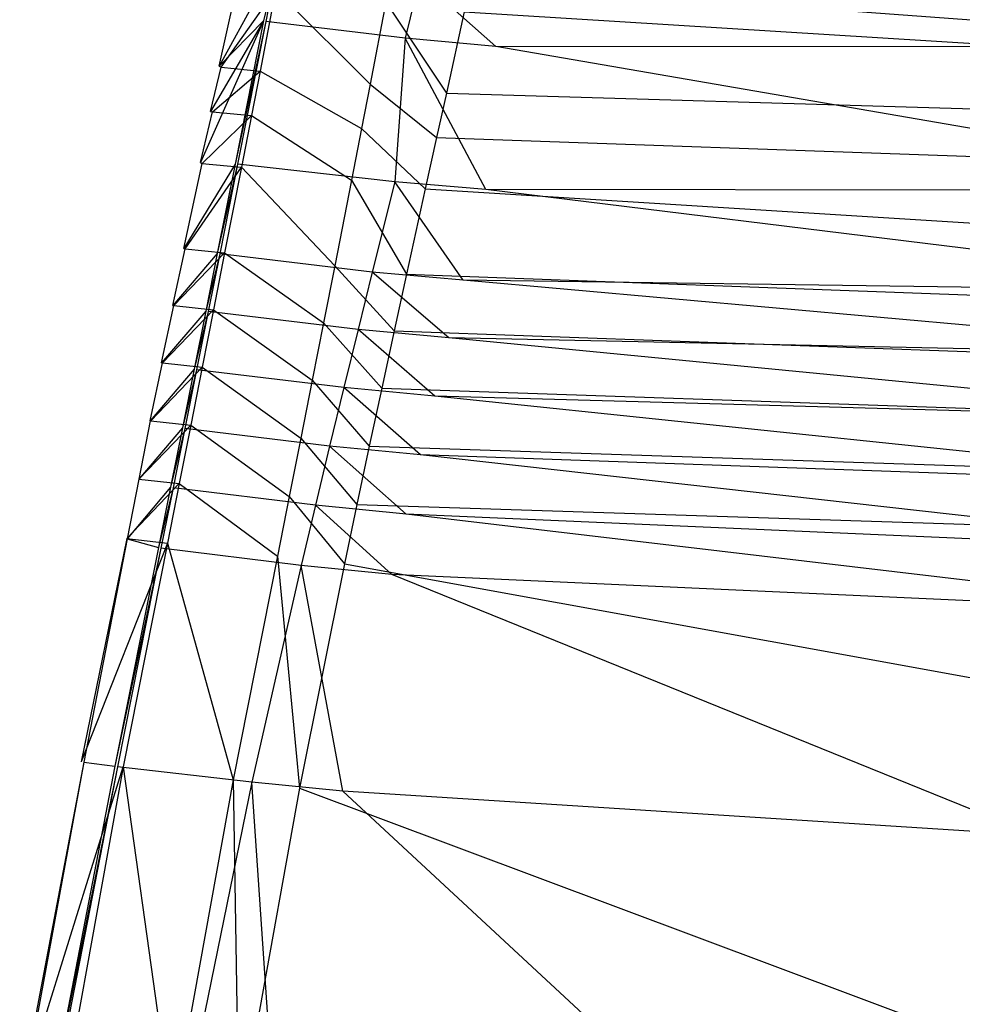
# Model space of a CAD drawing. Extents: x 0 to 0.36, y -0.55 to 0.
# Tile 8 of 25: x 0.02 to 0.06, y -0.104 to -0.062. Entities that reach past the tile are written whole.
import ezdxf

# ---------------------------------------------------------------- set-up
doc = ezdxf.new("R2010")
doc.units = 0
doc.layers.add('L0_WC_N_767710__0___REPLACEMTFO', color=7, linetype='CONTINUOUS')

msp = doc.modelspace()

# ---------------------------------------------------------------- linework, layer by layer
at = {"layer": 'L0_WC_N_767710__0___REPLACEMTFO', "color": 8}
for points, invisible_edges in [([(0.029179, -0.060431, 0.350782), (0.03088, -0.059497, 0.31563), (0.028522, -0.063822, 0.350782), (0.029179, -0.060431, 0.350782)], 13), ([(0.030406, -0.061887, 0.31563), (0.028522, -0.063822, 0.350782), (0.03088, -0.059497, 0.31563), (0.030406, -0.061887, 0.31563)], 14), ([(0.030406, -0.061887, 0.31563), (0.030987, -0.059495, 0.312764), (0.030506, -0.061918, 0.312764), (0.030406, -0.061887, 0.31563)], 13), ([(0.030987, -0.059495, 0.312764), (0.030406, -0.061887, 0.31563), (0.03088, -0.059497, 0.31563), (0.030987, -0.059495, 0.312764)], 14), ([(0.036423, -0.062634, 0.308723), (0.030506, -0.061918, 0.312764), (0.030987, -0.059495, 0.312764), (0.036423, -0.062634, 0.308723)], 14), ([(0.037046, -0.060113, 0.308722), (0.036423, -0.062634, 0.308723), (0.030987, -0.059495, 0.312764), (0.037046, -0.060113, 0.308722)], 14), ([(0.076033, -0.063011, 0.308741), (0.040911, -0.060417, 0.308724), (0.076458, -0.059864, 0.30874), (0.076033, -0.063011, 0.308741)], 14), ([(0.037046, -0.060113, 0.308722), (0.040281, -0.062986, 0.308724), (0.036423, -0.062634, 0.308723), (0.037046, -0.060113, 0.308722)], 13), ([(0.040281, -0.062986, 0.308724), (0.037046, -0.060113, 0.308722), (0.040911, -0.060417, 0.308724), (0.040281, -0.062986, 0.308724)], 14), ([(0.028522, -0.063822, 0.350782), (0.02927, -0.060439, 0.353744), (0.029179, -0.060431, 0.350782), (0.028522, -0.063822, 0.350782)], 14), ([(0.02927, -0.060439, 0.353744), (0.028522, -0.063822, 0.350782), (0.028604, -0.063871, 0.353743), (0.02927, -0.060439, 0.353744)], 13), ([(0.028604, -0.063871, 0.353743), (0.030925, -0.060574, 0.358271), (0.02927, -0.060439, 0.353744), (0.028604, -0.063871, 0.353743)], 14), ([(0.030925, -0.060574, 0.358271), (0.028604, -0.063871, 0.353743), (0.030257, -0.064032, 0.35827), (0.030925, -0.060574, 0.358271)], 13), ([(0.034939, -0.064582, 0.360143), (0.030925, -0.060574, 0.358271), (0.030257, -0.064032, 0.35827), (0.034939, -0.064582, 0.360143)], 13), ([(0.030925, -0.060574, 0.358271), (0.034939, -0.064582, 0.360143), (0.035609, -0.061107, 0.360143), (0.030925, -0.060574, 0.358271)], 14), ([(0.040911, -0.060417, 0.308724), (0.076033, -0.063011, 0.308741), (0.040281, -0.062986, 0.308724), (0.040911, -0.060417, 0.308724)], 13), ([(0.038179, -0.064968, 0.360137), (0.035609, -0.061107, 0.360143), (0.034939, -0.064582, 0.360143), (0.038179, -0.064968, 0.360137)], 13), ([(0.035609, -0.061107, 0.360143), (0.038179, -0.064968, 0.360137), (0.038936, -0.061511, 0.360135), (0.035609, -0.061107, 0.360143)], 14), ([(0.038936, -0.061511, 0.360135), (0.087988, -0.064572, 0.360137), (0.087456, -0.061111, 0.360135), (0.038936, -0.061511, 0.360135)], 14), ([(0.087988, -0.064572, 0.360137), (0.038936, -0.061511, 0.360135), (0.038179, -0.064968, 0.360137), (0.087988, -0.064572, 0.360137)], 13), ([(0.027727, -0.06792, 0.350782), (0.030406, -0.061887, 0.31563), (0.029195, -0.067984, 0.31563), (0.027727, -0.06792, 0.350782)], 13), ([(0.030406, -0.061887, 0.31563), (0.027727, -0.06792, 0.350782), (0.028149, -0.065747, 0.350782), (0.030406, -0.061887, 0.31563)], 14), ([(0.028522, -0.063822, 0.350782), (0.030406, -0.061887, 0.31563), (0.028149, -0.065747, 0.350782), (0.028522, -0.063822, 0.350782)], 13), ([(0.030506, -0.061918, 0.312764), (0.029195, -0.067984, 0.31563), (0.030406, -0.061887, 0.31563), (0.030506, -0.061918, 0.312764)], 14), ([(0.029195, -0.067984, 0.31563), (0.030506, -0.061918, 0.312764), (0.029299, -0.067992, 0.312763), (0.029195, -0.067984, 0.31563)], 13), ([(0.035988, -0.068741, 0.308723), (0.029299, -0.067992, 0.312763), (0.030506, -0.061918, 0.312764), (0.035988, -0.068741, 0.308723)], 14), ([(0.036423, -0.062634, 0.308723), (0.035988, -0.068741, 0.308723), (0.030506, -0.061918, 0.312764), (0.036423, -0.062634, 0.308723)], 14), ([(0.036423, -0.062634, 0.308723), (0.039851, -0.069063, 0.308725), (0.035988, -0.068741, 0.308723), (0.036423, -0.062634, 0.308723)], 13), ([(0.039851, -0.069063, 0.308725), (0.036423, -0.062634, 0.308723), (0.040281, -0.062986, 0.308724), (0.039851, -0.069063, 0.308725)], 14), ([(0.040281, -0.062986, 0.308724), (0.075821, -0.069126, 0.30874), (0.039851, -0.069063, 0.308725), (0.040281, -0.062986, 0.308724)], 13), ([(0.075821, -0.069126, 0.30874), (0.040281, -0.062986, 0.308724), (0.076033, -0.063011, 0.308741), (0.075821, -0.069126, 0.30874)], 14), ([(0.028149, -0.065747, 0.350782), (0.028604, -0.063871, 0.353743), (0.028522, -0.063822, 0.350782), (0.028149, -0.065747, 0.350782)], 14), ([(0.028604, -0.063871, 0.353743), (0.028149, -0.065747, 0.350782), (0.028235, -0.065757, 0.353743), (0.028604, -0.063871, 0.353743)], 13), ([(0.028235, -0.065757, 0.353743), (0.030257, -0.064032, 0.35827), (0.028604, -0.063871, 0.353743), (0.028235, -0.065757, 0.353743)], 14), ([(0.030257, -0.064032, 0.35827), (0.028235, -0.065757, 0.353743), (0.029891, -0.06592, 0.35827), (0.030257, -0.064032, 0.35827)], 13), ([(0.034573, -0.06647, 0.360143), (0.030257, -0.064032, 0.35827), (0.029891, -0.06592, 0.35827), (0.034573, -0.06647, 0.360143)], 13), ([(0.030257, -0.064032, 0.35827), (0.034573, -0.06647, 0.360143), (0.034939, -0.064582, 0.360143), (0.030257, -0.064032, 0.35827)], 14), ([(0.037765, -0.06685, 0.360137), (0.034939, -0.064582, 0.360143), (0.034573, -0.06647, 0.360143), (0.037765, -0.06685, 0.360137)], 13), ([(0.034939, -0.064582, 0.360143), (0.037765, -0.06685, 0.360137), (0.038179, -0.064968, 0.360137), (0.034939, -0.064582, 0.360143)], 14), ([(0.038179, -0.064968, 0.360137), (0.088278, -0.066452, 0.360137), (0.087988, -0.064572, 0.360137), (0.038179, -0.064968, 0.360137)], 14), ([(0.088278, -0.066452, 0.360137), (0.038179, -0.064968, 0.360137), (0.037765, -0.06685, 0.360137), (0.088278, -0.066452, 0.360137)], 13), ([(0.027727, -0.06792, 0.350782), (0.028235, -0.065757, 0.353743), (0.028149, -0.065747, 0.350782), (0.027727, -0.06792, 0.350782)], 14), ([(0.028235, -0.065757, 0.353743), (0.027727, -0.06792, 0.350782), (0.027801, -0.067955, 0.353743), (0.028235, -0.065757, 0.353743)], 13), ([(0.027801, -0.067955, 0.353743), (0.029891, -0.06592, 0.35827), (0.028235, -0.065757, 0.353743), (0.027801, -0.067955, 0.353743)], 14), ([(0.029891, -0.06592, 0.35827), (0.027801, -0.067955, 0.353743), (0.029463, -0.068121, 0.35827), (0.029891, -0.06592, 0.35827)], 13), ([(0.034145, -0.068671, 0.360143), (0.029891, -0.06592, 0.35827), (0.029463, -0.068121, 0.35827), (0.034145, -0.068671, 0.360143)], 13), ([(0.029891, -0.06592, 0.35827), (0.034145, -0.068671, 0.360143), (0.034573, -0.06647, 0.360143), (0.029891, -0.06592, 0.35827)], 14), ([(0.037282, -0.069042, 0.360138), (0.034573, -0.06647, 0.360143), (0.034145, -0.068671, 0.360143), (0.037282, -0.069042, 0.360138)], 13), ([(0.034573, -0.06647, 0.360143), (0.037282, -0.069042, 0.360138), (0.037765, -0.06685, 0.360137), (0.034573, -0.06647, 0.360143)], 14), ([(0.037765, -0.06685, 0.360137), (0.088616, -0.068644, 0.360138), (0.088278, -0.066452, 0.360137), (0.037765, -0.06685, 0.360137)], 14), ([(0.088616, -0.068644, 0.360138), (0.037765, -0.06685, 0.360137), (0.037282, -0.069042, 0.360138), (0.088616, -0.068644, 0.360138)], 13), ([(0.027018, -0.07157, 0.350781), (0.027801, -0.067955, 0.353743), (0.027727, -0.06792, 0.350782), (0.027018, -0.07157, 0.350781)], 14), ([(0.029195, -0.067984, 0.31563), (0.027018, -0.07157, 0.350781), (0.027727, -0.06792, 0.350782), (0.029195, -0.067984, 0.31563)], 14), ([(0.027801, -0.067955, 0.353743), (0.027018, -0.07157, 0.350781), (0.027079, -0.071588, 0.353743), (0.027801, -0.067955, 0.353743)], 13), ([(0.027018, -0.07157, 0.350781), (0.029195, -0.067984, 0.31563), (0.02844, -0.071785, 0.31563), (0.027018, -0.07157, 0.350781)], 13), ([(0.027079, -0.071588, 0.353743), (0.029463, -0.068121, 0.35827), (0.027801, -0.067955, 0.353743), (0.027079, -0.071588, 0.353743)], 14), ([(0.029463, -0.068121, 0.35827), (0.027079, -0.071588, 0.353743), (0.028753, -0.07176, 0.35827), (0.029463, -0.068121, 0.35827)], 13), ([(0.029299, -0.067992, 0.312763), (0.02844, -0.071785, 0.31563), (0.029195, -0.067984, 0.31563), (0.029299, -0.067992, 0.312763)], 14), ([(0.02844, -0.071785, 0.31563), (0.029299, -0.067992, 0.312763), (0.028542, -0.071804, 0.312763), (0.02844, -0.071785, 0.31563)], 13), ([(0.035031, -0.072579, 0.308724), (0.028542, -0.071804, 0.312763), (0.029299, -0.067992, 0.312763), (0.035031, -0.072579, 0.308724)], 14), ([(0.033434, -0.072309, 0.360143), (0.029463, -0.068121, 0.35827), (0.028753, -0.07176, 0.35827), (0.033434, -0.072309, 0.360143)], 13), ([(0.035988, -0.068741, 0.308723), (0.035031, -0.072579, 0.308724), (0.029299, -0.067992, 0.312763), (0.035988, -0.068741, 0.308723)], 14), ([(0.029463, -0.068121, 0.35827), (0.033434, -0.072309, 0.360143), (0.034145, -0.068671, 0.360143), (0.029463, -0.068121, 0.35827)], 14), ([(0.037282, -0.069042, 0.360138), (0.089175, -0.072268, 0.360139), (0.088616, -0.068644, 0.360138), (0.037282, -0.069042, 0.360138)], 14), ([(0.036485, -0.072668, 0.360139), (0.034145, -0.068671, 0.360143), (0.033434, -0.072309, 0.360143), (0.036485, -0.072668, 0.360139)], 13), ([(0.034145, -0.068671, 0.360143), (0.036485, -0.072668, 0.360139), (0.037282, -0.069042, 0.360138), (0.034145, -0.068671, 0.360143)], 14), ([(0.035988, -0.068741, 0.308723), (0.038892, -0.072926, 0.308726), (0.035031, -0.072579, 0.308724), (0.035988, -0.068741, 0.308723)], 13), ([(0.038892, -0.072926, 0.308726), (0.035988, -0.068741, 0.308723), (0.039851, -0.069063, 0.308725), (0.038892, -0.072926, 0.308726)], 14), ([(0.089175, -0.072268, 0.360139), (0.037282, -0.069042, 0.360138), (0.036485, -0.072668, 0.360139), (0.089175, -0.072268, 0.360139)], 13), ([(0.039851, -0.069063, 0.308725), (0.075246, -0.073431, 0.308736), (0.038892, -0.072926, 0.308726), (0.039851, -0.069063, 0.308725)], 13), ([(0.075246, -0.073431, 0.308736), (0.039851, -0.069063, 0.308725), (0.075821, -0.069126, 0.30874), (0.075246, -0.073431, 0.308736)], 14), ([(0.026548, -0.073993, 0.350781), (0.027079, -0.071588, 0.353743), (0.027018, -0.07157, 0.350781), (0.026548, -0.073993, 0.350781)], 14), ([(0.02844, -0.071785, 0.31563), (0.026548, -0.073993, 0.350781), (0.027018, -0.07157, 0.350781), (0.02844, -0.071785, 0.31563)], 14), ([(0.027079, -0.071588, 0.353743), (0.026548, -0.073993, 0.350781), (0.026596, -0.074006, 0.353743), (0.027079, -0.071588, 0.353743)], 13), ([(0.026596, -0.074006, 0.353743), (0.028753, -0.07176, 0.35827), (0.027079, -0.071588, 0.353743), (0.026596, -0.074006, 0.353743)], 14), ([(0.026548, -0.073993, 0.350781), (0.02844, -0.071785, 0.31563), (0.027952, -0.074235, 0.31563), (0.026548, -0.073993, 0.350781)], 13), ([(0.028753, -0.07176, 0.35827), (0.026596, -0.074006, 0.353743), (0.028279, -0.074182, 0.35827), (0.028753, -0.07176, 0.35827)], 13), ([(0.028542, -0.071804, 0.312763), (0.027952, -0.074235, 0.31563), (0.02844, -0.071785, 0.31563), (0.028542, -0.071804, 0.312763)], 14), ([(0.027952, -0.074235, 0.31563), (0.028542, -0.071804, 0.312763), (0.028054, -0.074257, 0.312763), (0.027952, -0.074235, 0.31563)], 13), ([(0.034426, -0.075024, 0.308725), (0.028054, -0.074257, 0.312763), (0.028542, -0.071804, 0.312763), (0.034426, -0.075024, 0.308725)], 14), ([(0.032959, -0.074732, 0.360143), (0.028753, -0.07176, 0.35827), (0.028279, -0.074182, 0.35827), (0.032959, -0.074732, 0.360143)], 13), ([(0.035031, -0.072579, 0.308724), (0.034426, -0.075024, 0.308725), (0.028542, -0.071804, 0.312763), (0.035031, -0.072579, 0.308724)], 14), ([(0.028753, -0.07176, 0.35827), (0.032959, -0.074732, 0.360143), (0.033434, -0.072309, 0.360143), (0.028753, -0.07176, 0.35827)], 14), ([(0.035957, -0.075083, 0.360139), (0.033434, -0.072309, 0.360143), (0.032959, -0.074732, 0.360143), (0.035957, -0.075083, 0.360139)], 13), ([(0.033434, -0.072309, 0.360143), (0.035957, -0.075083, 0.360139), (0.036485, -0.072668, 0.360139), (0.033434, -0.072309, 0.360143)], 14), ([(0.036485, -0.072668, 0.360139), (0.089537, -0.074629, 0.360139), (0.089175, -0.072268, 0.360139), (0.036485, -0.072668, 0.360139)], 14), ([(0.035031, -0.072579, 0.308724), (0.038287, -0.07538, 0.308726), (0.034426, -0.075024, 0.308725), (0.035031, -0.072579, 0.308724)], 13), ([(0.038287, -0.07538, 0.308726), (0.035031, -0.072579, 0.308724), (0.038892, -0.072926, 0.308726), (0.038287, -0.07538, 0.308726)], 14), ([(0.089537, -0.074629, 0.360139), (0.036485, -0.072668, 0.360139), (0.035957, -0.075083, 0.360139), (0.089537, -0.074629, 0.360139)], 13), ([(0.038892, -0.072926, 0.308726), (0.074891, -0.076151, 0.308732), (0.038287, -0.07538, 0.308726), (0.038892, -0.072926, 0.308726)], 13), ([(0.074891, -0.076151, 0.308732), (0.038892, -0.072926, 0.308726), (0.075246, -0.073431, 0.308736), (0.074891, -0.076151, 0.308732)], 14), ([(0.026073, -0.076435, 0.350781), (0.026596, -0.074006, 0.353743), (0.026548, -0.073993, 0.350781), (0.026073, -0.076435, 0.350781)], 14), ([(0.027952, -0.074235, 0.31563), (0.026073, -0.076435, 0.350781), (0.026548, -0.073993, 0.350781), (0.027952, -0.074235, 0.31563)], 14), ([(0.026596, -0.074006, 0.353743), (0.026073, -0.076435, 0.350781), (0.026107, -0.076442, 0.353743), (0.026596, -0.074006, 0.353743)], 13), ([(0.026107, -0.076442, 0.353743), (0.028279, -0.074182, 0.35827), (0.026596, -0.074006, 0.353743), (0.026107, -0.076442, 0.353743)], 14), ([(0.026073, -0.076435, 0.350781), (0.027952, -0.074235, 0.31563), (0.02746, -0.076705, 0.31563), (0.026073, -0.076435, 0.350781)], 13), ([(0.028279, -0.074182, 0.35827), (0.026107, -0.076442, 0.353743), (0.027801, -0.076621, 0.358269), (0.028279, -0.074182, 0.35827)], 13), ([(0.028054, -0.074257, 0.312763), (0.02746, -0.076705, 0.31563), (0.027952, -0.074235, 0.31563), (0.028054, -0.074257, 0.312763)], 14), ([(0.02746, -0.076705, 0.31563), (0.028054, -0.074257, 0.312763), (0.027562, -0.07673, 0.312763), (0.02746, -0.076705, 0.31563)], 13), ([(0.03382, -0.077487, 0.308726), (0.027562, -0.07673, 0.312763), (0.028054, -0.074257, 0.312763), (0.03382, -0.077487, 0.308726)], 14), ([(0.03248, -0.077171, 0.360143), (0.028279, -0.074182, 0.35827), (0.027801, -0.076621, 0.358269), (0.03248, -0.077171, 0.360143)], 13), ([(0.034426, -0.075024, 0.308725), (0.03382, -0.077487, 0.308726), (0.028054, -0.074257, 0.312763), (0.034426, -0.075024, 0.308725)], 14), ([(0.028279, -0.074182, 0.35827), (0.03248, -0.077171, 0.360143), (0.032959, -0.074732, 0.360143), (0.028279, -0.074182, 0.35827)], 14), ([(0.035429, -0.077517, 0.36014), (0.032959, -0.074732, 0.360143), (0.03248, -0.077171, 0.360143), (0.035429, -0.077517, 0.36014)], 13), ([(0.032959, -0.074732, 0.360143), (0.035429, -0.077517, 0.36014), (0.035957, -0.075083, 0.360139), (0.032959, -0.074732, 0.360143)], 14), ([(0.035957, -0.075083, 0.360139), (0.089899, -0.077006, 0.36014), (0.089537, -0.074629, 0.360139), (0.035957, -0.075083, 0.360139)], 14), ([(0.034426, -0.075024, 0.308725), (0.037681, -0.077852, 0.308727), (0.03382, -0.077487, 0.308726), (0.034426, -0.075024, 0.308725)], 13), ([(0.037681, -0.077852, 0.308727), (0.034426, -0.075024, 0.308725), (0.038287, -0.07538, 0.308726), (0.037681, -0.077852, 0.308727)], 14), ([(0.089899, -0.077006, 0.36014), (0.035957, -0.075083, 0.360139), (0.035429, -0.077517, 0.36014), (0.089899, -0.077006, 0.36014)], 13), ([(0.038287, -0.07538, 0.308726), (0.074501, -0.078888, 0.308728), (0.037681, -0.077852, 0.308727), (0.038287, -0.07538, 0.308726)], 13), ([(0.074501, -0.078888, 0.308728), (0.038287, -0.07538, 0.308726), (0.074891, -0.076151, 0.308732), (0.074501, -0.078888, 0.308728)], 14), ([(0.025594, -0.078899, 0.350781), (0.026107, -0.076442, 0.353743), (0.026073, -0.076435, 0.350781), (0.025594, -0.078899, 0.350781)], 14), ([(0.02746, -0.076705, 0.31563), (0.025594, -0.078899, 0.350781), (0.026073, -0.076435, 0.350781), (0.02746, -0.076705, 0.31563)], 14), ([(0.026107, -0.076442, 0.353743), (0.025594, -0.078899, 0.350781), (0.02561, -0.078899, 0.353743), (0.026107, -0.076442, 0.353743)], 13), ([(0.02561, -0.078899, 0.353743), (0.027801, -0.076621, 0.358269), (0.026107, -0.076442, 0.353743), (0.02561, -0.078899, 0.353743)], 14), ([(0.027801, -0.076621, 0.358269), (0.02561, -0.078899, 0.353743), (0.027316, -0.079083, 0.358269), (0.027801, -0.076621, 0.358269)], 13), ([(0.031994, -0.079635, 0.360143), (0.027801, -0.076621, 0.358269), (0.027316, -0.079083, 0.358269), (0.031994, -0.079635, 0.360143)], 13), ([(0.027801, -0.076621, 0.358269), (0.031994, -0.079635, 0.360143), (0.03248, -0.077171, 0.360143), (0.027801, -0.076621, 0.358269)], 14), ([(0.025594, -0.078899, 0.350781), (0.02746, -0.076705, 0.31563), (0.026963, -0.079201, 0.31563), (0.025594, -0.078899, 0.350781)], 13), ([(0.027562, -0.07673, 0.312763), (0.026963, -0.079201, 0.31563), (0.02746, -0.076705, 0.31563), (0.027562, -0.07673, 0.312763)], 14), ([(0.026963, -0.079201, 0.31563), (0.027562, -0.07673, 0.312763), (0.027064, -0.079228, 0.312762), (0.026963, -0.079201, 0.31563)], 13), ([(0.033214, -0.079976, 0.308726), (0.027064, -0.079228, 0.312762), (0.027562, -0.07673, 0.312763), (0.033214, -0.079976, 0.308726)], 14), ([(0.03382, -0.077487, 0.308726), (0.033214, -0.079976, 0.308726), (0.027562, -0.07673, 0.312763), (0.03382, -0.077487, 0.308726)], 14), ([(0.035429, -0.077517, 0.36014), (0.090261, -0.079406, 0.36014), (0.089899, -0.077006, 0.36014), (0.035429, -0.077517, 0.36014)], 14), ([(0.034901, -0.079975, 0.360141), (0.03248, -0.077171, 0.360143), (0.031994, -0.079635, 0.360143), (0.034901, -0.079975, 0.360141)], 13), ([(0.03248, -0.077171, 0.360143), (0.034901, -0.079975, 0.360141), (0.035429, -0.077517, 0.36014), (0.03248, -0.077171, 0.360143)], 14), ([(0.03382, -0.077487, 0.308726), (0.037075, -0.080349, 0.308728), (0.033214, -0.079976, 0.308726), (0.03382, -0.077487, 0.308726)], 13), ([(0.037075, -0.080349, 0.308728), (0.03382, -0.077487, 0.308726), (0.037681, -0.077852, 0.308727), (0.037075, -0.080349, 0.308728)], 14), ([(0.090261, -0.079406, 0.36014), (0.035429, -0.077517, 0.36014), (0.034901, -0.079975, 0.360141), (0.090261, -0.079406, 0.36014)], 13), ([(0.037681, -0.077852, 0.308727), (0.074254, -0.081676, 0.308726), (0.037075, -0.080349, 0.308728), (0.037681, -0.077852, 0.308727)], 13), ([(0.074254, -0.081676, 0.308726), (0.037681, -0.077852, 0.308727), (0.074501, -0.078888, 0.308728), (0.074254, -0.081676, 0.308726)], 14), ([(0.025594, -0.078899, 0.350781), (0.025108, -0.081392, 0.350781), (0.025106, -0.081385, 0.353743), (0.025594, -0.078899, 0.350781)], 14), ([(0.025594, -0.078899, 0.350781), (0.025106, -0.081385, 0.353743), (0.02561, -0.078899, 0.353743), (0.025594, -0.078899, 0.350781)], 14), ([(0.025106, -0.081385, 0.353743), (0.027316, -0.079083, 0.358269), (0.02561, -0.078899, 0.353743), (0.025106, -0.081385, 0.353743)], 14), ([(0.027316, -0.079083, 0.358269), (0.025106, -0.081385, 0.353743), (0.026825, -0.081574, 0.358269), (0.027316, -0.079083, 0.358269)], 13), ([(0.026963, -0.079201, 0.31563), (0.025108, -0.081392, 0.350781), (0.025594, -0.078899, 0.350781), (0.026963, -0.079201, 0.31563)], 14), ([(0.031501, -0.082127, 0.360143), (0.027316, -0.079083, 0.358269), (0.026825, -0.081574, 0.358269), (0.031501, -0.082127, 0.360143)], 13), ([(0.027316, -0.079083, 0.358269), (0.031501, -0.082127, 0.360143), (0.031994, -0.079635, 0.360143), (0.027316, -0.079083, 0.358269)], 14), ([(0.025108, -0.081392, 0.350781), (0.026963, -0.079201, 0.31563), (0.026458, -0.081728, 0.31563), (0.025108, -0.081392, 0.350781)], 13), ([(0.027064, -0.079228, 0.312762), (0.026458, -0.081728, 0.31563), (0.026963, -0.079201, 0.31563), (0.027064, -0.079228, 0.312762)], 14), ([(0.026458, -0.081728, 0.31563), (0.027064, -0.079228, 0.312762), (0.02656, -0.081758, 0.312762), (0.026458, -0.081728, 0.31563)], 13), ([(0.032609, -0.082497, 0.308727), (0.02656, -0.081758, 0.312762), (0.027064, -0.079228, 0.312762), (0.032609, -0.082497, 0.308727)], 14), ([(0.033214, -0.079976, 0.308726), (0.032609, -0.082497, 0.308727), (0.027064, -0.079228, 0.312762), (0.033214, -0.079976, 0.308726)], 14), ([(0.034901, -0.079975, 0.360141), (0.090623, -0.081835, 0.360141), (0.090261, -0.079406, 0.36014), (0.034901, -0.079975, 0.360141)], 14), ([(0.034373, -0.082463, 0.360141), (0.031994, -0.079635, 0.360143), (0.031501, -0.082127, 0.360143), (0.034373, -0.082463, 0.360141)], 13), ([(0.031994, -0.079635, 0.360143), (0.034373, -0.082463, 0.360141), (0.034901, -0.079975, 0.360141), (0.031994, -0.079635, 0.360143)], 14), ([(0.033214, -0.079976, 0.308726), (0.036468, -0.082879, 0.308728), (0.032609, -0.082497, 0.308727), (0.033214, -0.079976, 0.308726)], 13), ([(0.036468, -0.082879, 0.308728), (0.033214, -0.079976, 0.308726), (0.037075, -0.080349, 0.308728), (0.036468, -0.082879, 0.308728)], 14), ([(0.090623, -0.081835, 0.360141), (0.034901, -0.079975, 0.360141), (0.034373, -0.082463, 0.360141), (0.090623, -0.081835, 0.360141)], 13), ([(0.037075, -0.080349, 0.308728), (0.074031, -0.084508, 0.308727), (0.036468, -0.082879, 0.308728), (0.037075, -0.080349, 0.308728)], 13), ([(0.074031, -0.084508, 0.308727), (0.037075, -0.080349, 0.308728), (0.074254, -0.081676, 0.308726), (0.074031, -0.084508, 0.308727)], 14), ([(0.024592, -0.083907, 0.353744), (0.026825, -0.081574, 0.358269), (0.025106, -0.081385, 0.353743), (0.024592, -0.083907, 0.353744)], 14), ([(0.025106, -0.081385, 0.353743), (0.025108, -0.081392, 0.350781), (0.024592, -0.083907, 0.353744), (0.025106, -0.081385, 0.353743)], 14), ([(0.025108, -0.081392, 0.350781), (0.024616, -0.083922, 0.350781), (0.024592, -0.083907, 0.353744), (0.025108, -0.081392, 0.350781)], 14), ([(0.026825, -0.081574, 0.358269), (0.024592, -0.083907, 0.353744), (0.026326, -0.084101, 0.35827), (0.026825, -0.081574, 0.358269)], 13), ([(0.026458, -0.081728, 0.31563), (0.024616, -0.083922, 0.350781), (0.025108, -0.081392, 0.350781), (0.026458, -0.081728, 0.31563)], 14), ([(0.031, -0.084655, 0.360143), (0.026825, -0.081574, 0.358269), (0.026326, -0.084101, 0.35827), (0.031, -0.084655, 0.360143)], 13), ([(0.026825, -0.081574, 0.358269), (0.031, -0.084655, 0.360143), (0.031501, -0.082127, 0.360143), (0.026825, -0.081574, 0.358269)], 14), ([(0.024616, -0.083922, 0.350781), (0.026458, -0.081728, 0.31563), (0.025946, -0.084292, 0.31563), (0.024616, -0.083922, 0.350781)], 13), ([(0.02656, -0.081758, 0.312762), (0.025946, -0.084292, 0.31563), (0.026458, -0.081728, 0.31563), (0.02656, -0.081758, 0.312762)], 14), ([(0.025946, -0.084292, 0.31563), (0.02656, -0.081758, 0.312762), (0.026048, -0.084325, 0.312762), (0.025946, -0.084292, 0.31563)], 13), ([(0.032003, -0.085057, 0.308728), (0.026048, -0.084325, 0.312762), (0.02656, -0.081758, 0.312762), (0.032003, -0.085057, 0.308728)], 14), ([(0.032609, -0.082497, 0.308727), (0.032003, -0.085057, 0.308728), (0.02656, -0.081758, 0.312762), (0.032609, -0.082497, 0.308727)], 14), ([(0.034373, -0.082463, 0.360141), (0.090985, -0.084298, 0.360142), (0.090623, -0.081835, 0.360141), (0.034373, -0.082463, 0.360141)], 14), ([(0.033845, -0.084989, 0.360142), (0.031501, -0.082127, 0.360143), (0.031, -0.084655, 0.360143), (0.033845, -0.084989, 0.360142)], 13), ([(0.031501, -0.082127, 0.360143), (0.033845, -0.084989, 0.360142), (0.034373, -0.082463, 0.360141), (0.031501, -0.082127, 0.360143)], 14), ([(0.090985, -0.084298, 0.360142), (0.034373, -0.082463, 0.360141), (0.033845, -0.084989, 0.360142), (0.090985, -0.084298, 0.360142)], 13), ([(0.032609, -0.082497, 0.308727), (0.035861, -0.085446, 0.308729), (0.032003, -0.085057, 0.308728), (0.032609, -0.082497, 0.308727)], 13), ([(0.035861, -0.085446, 0.308729), (0.032609, -0.082497, 0.308727), (0.036468, -0.082879, 0.308728), (0.035861, -0.085446, 0.308729)], 14), ([(0.036468, -0.082879, 0.308728), (0.071956, -0.087072, 0.308732), (0.035861, -0.085446, 0.308729), (0.036468, -0.082879, 0.308728)], 13), ([(0.071956, -0.087072, 0.308732), (0.036468, -0.082879, 0.308728), (0.074031, -0.084508, 0.308727), (0.071956, -0.087072, 0.308732)], 14), ([(0.024592, -0.083907, 0.353744), (0.024616, -0.083922, 0.350781), (0.022656, -0.0934, 0.353745), (0.024592, -0.083907, 0.353744)], 14), ([(0.024592, -0.083907, 0.353744), (0.022656, -0.0934, 0.353745), (0.026326, -0.084101, 0.35827), (0.024592, -0.083907, 0.353744)], 14), ([(0.024616, -0.083922, 0.350781), (0.022767, -0.093415, 0.35078), (0.022656, -0.0934, 0.353745), (0.024616, -0.083922, 0.350781)], 14), ([(0.026326, -0.084101, 0.35827), (0.022656, -0.0934, 0.353745), (0.024446, -0.093612, 0.35827), (0.026326, -0.084101, 0.35827)], 14), ([(0.024616, -0.083922, 0.350781), (0.025946, -0.084292, 0.31563), (0.022767, -0.093415, 0.35078), (0.024616, -0.083922, 0.350781)], 14), ([(0.029112, -0.094176, 0.360144), (0.026326, -0.084101, 0.35827), (0.024446, -0.093612, 0.35827), (0.029112, -0.094176, 0.360144)], 13), ([(0.026326, -0.084101, 0.35827), (0.029112, -0.094176, 0.360144), (0.031, -0.084655, 0.360143), (0.026326, -0.084101, 0.35827)], 14), ([(0.025946, -0.084292, 0.31563), (0.024088, -0.093596, 0.31563), (0.022767, -0.093415, 0.35078), (0.025946, -0.084292, 0.31563)], 14), ([(0.026048, -0.084325, 0.312762), (0.024088, -0.093596, 0.31563), (0.025946, -0.084292, 0.31563), (0.026048, -0.084325, 0.312762)], 14), ([(0.024088, -0.093596, 0.31563), (0.026048, -0.084325, 0.312762), (0.024195, -0.093616, 0.312761), (0.024088, -0.093596, 0.31563)], 13), ([(0.029916, -0.094264, 0.30873), (0.024195, -0.093616, 0.312761), (0.026048, -0.084325, 0.312762), (0.029916, -0.094264, 0.30873)], 14), ([(0.032003, -0.085057, 0.308728), (0.029916, -0.094264, 0.30873), (0.026048, -0.084325, 0.312762), (0.032003, -0.085057, 0.308728)], 14), ([(0.033845, -0.084989, 0.360142), (0.092572, -0.095655, 0.360145), (0.090985, -0.084298, 0.360142), (0.033845, -0.084989, 0.360142)], 14), ([(0.031938, -0.094519, 0.360144), (0.031, -0.084655, 0.360143), (0.029112, -0.094176, 0.360144), (0.031938, -0.094519, 0.360144)], 13), ([(0.031, -0.084655, 0.360143), (0.031938, -0.094519, 0.360144), (0.033845, -0.084989, 0.360142), (0.031, -0.084655, 0.360143)], 14), ([(0.092572, -0.095655, 0.360145), (0.033845, -0.084989, 0.360142), (0.031938, -0.094519, 0.360144), (0.092572, -0.095655, 0.360145)], 13), ([(0.032003, -0.085057, 0.308728), (0.033777, -0.094652, 0.308731), (0.029916, -0.094264, 0.30873), (0.032003, -0.085057, 0.308728)], 13), ([(0.033777, -0.094652, 0.308731), (0.032003, -0.085057, 0.308728), (0.035861, -0.085446, 0.308729), (0.033777, -0.094652, 0.308731)], 14), ([(0.035861, -0.085446, 0.308729), (0.063194, -0.096531, 0.308741), (0.033777, -0.094652, 0.308731), (0.035861, -0.085446, 0.308729)], 13), ([(0.063194, -0.096531, 0.308741), (0.035861, -0.085446, 0.308729), (0.071956, -0.087072, 0.308732), (0.063194, -0.096531, 0.308741)], 14), ([(0.022767, -0.093415, 0.35078), (0.020042, -0.107717, 0.353747), (0.022656, -0.0934, 0.353745), (0.022767, -0.093415, 0.35078)], 14), ([(0.020042, -0.107717, 0.353747), (0.024446, -0.093612, 0.35827), (0.022656, -0.0934, 0.353745), (0.020042, -0.107717, 0.353747)], 14), ([(0.020042, -0.107717, 0.353747), (0.022767, -0.093415, 0.35078), (0.020143, -0.107722, 0.350783), (0.020042, -0.107717, 0.353747)], 13), ([(0.024446, -0.093612, 0.35827), (0.020042, -0.107717, 0.353747), (0.021851, -0.107944, 0.358273), (0.024446, -0.093612, 0.35827)], 13), ([(0.022767, -0.093415, 0.35078), (0.024088, -0.093596, 0.31563), (0.020143, -0.107722, 0.350783), (0.022767, -0.093415, 0.35078)], 14), ([(0.024088, -0.093596, 0.31563), (0.02134, -0.107784, 0.315632), (0.020143, -0.107722, 0.350783), (0.024088, -0.093596, 0.31563)], 14), ([(0.024195, -0.093616, 0.312761), (0.02134, -0.107784, 0.315632), (0.024088, -0.093596, 0.31563), (0.024195, -0.093616, 0.312761)], 14), ([(0.02134, -0.107784, 0.315632), (0.024195, -0.093616, 0.312761), (0.021438, -0.107794, 0.312764), (0.02134, -0.107784, 0.315632)], 13), ([(0.027028, -0.108397, 0.308734), (0.021438, -0.107794, 0.312764), (0.024195, -0.093616, 0.312761), (0.027028, -0.108397, 0.308734)], 14), ([(0.026524, -0.108535, 0.360147), (0.024446, -0.093612, 0.35827), (0.021851, -0.107944, 0.358273), (0.026524, -0.108535, 0.360147)], 13), ([(0.029916, -0.094264, 0.30873), (0.027028, -0.108397, 0.308734), (0.024195, -0.093616, 0.312761), (0.029916, -0.094264, 0.30873)], 14), ([(0.024446, -0.093612, 0.35827), (0.026524, -0.108535, 0.360147), (0.029112, -0.094176, 0.360144), (0.024446, -0.093612, 0.35827)], 14), ([(0.029351, -0.108889, 0.360147), (0.029112, -0.094176, 0.360144), (0.026524, -0.108535, 0.360147), (0.029351, -0.108889, 0.360147)], 13), ([(0.029112, -0.094176, 0.360144), (0.029351, -0.108889, 0.360147), (0.031938, -0.094519, 0.360144), (0.029112, -0.094176, 0.360144)], 14), ([(0.029916, -0.094264, 0.30873), (0.030891, -0.108791, 0.308735), (0.027028, -0.108397, 0.308734), (0.029916, -0.094264, 0.30873)], 13), ([(0.095285, -0.118248, 0.36015), (0.031938, -0.094519, 0.360144), (0.029351, -0.108889, 0.360147), (0.095285, -0.118248, 0.36015)], 13), ([(0.030891, -0.108791, 0.308735), (0.029916, -0.094264, 0.30873), (0.033777, -0.094652, 0.308731), (0.030891, -0.108791, 0.308735)], 14), ([(0.031938, -0.094519, 0.360144), (0.095285, -0.118248, 0.36015), (0.092572, -0.095655, 0.360145), (0.031938, -0.094519, 0.360144)], 14), ([(0.033777, -0.094652, 0.308731), (0.05087, -0.110517, 0.308741), (0.030891, -0.108791, 0.308735), (0.033777, -0.094652, 0.308731)], 13), ([(0.05087, -0.110517, 0.308741), (0.033777, -0.094652, 0.308731), (0.063194, -0.096531, 0.308741), (0.05087, -0.110517, 0.308741)], 14), ([(0.063194, -0.096531, 0.308741), (0.062885, -0.11135, 0.308745), (0.05087, -0.110517, 0.308741), (0.063194, -0.096531, 0.308741)], 13)]:
    msp.add_3dface(points, dxfattribs=dict(at, invisible_edges=invisible_edges))

doc.saveas('drawing.dxf')
